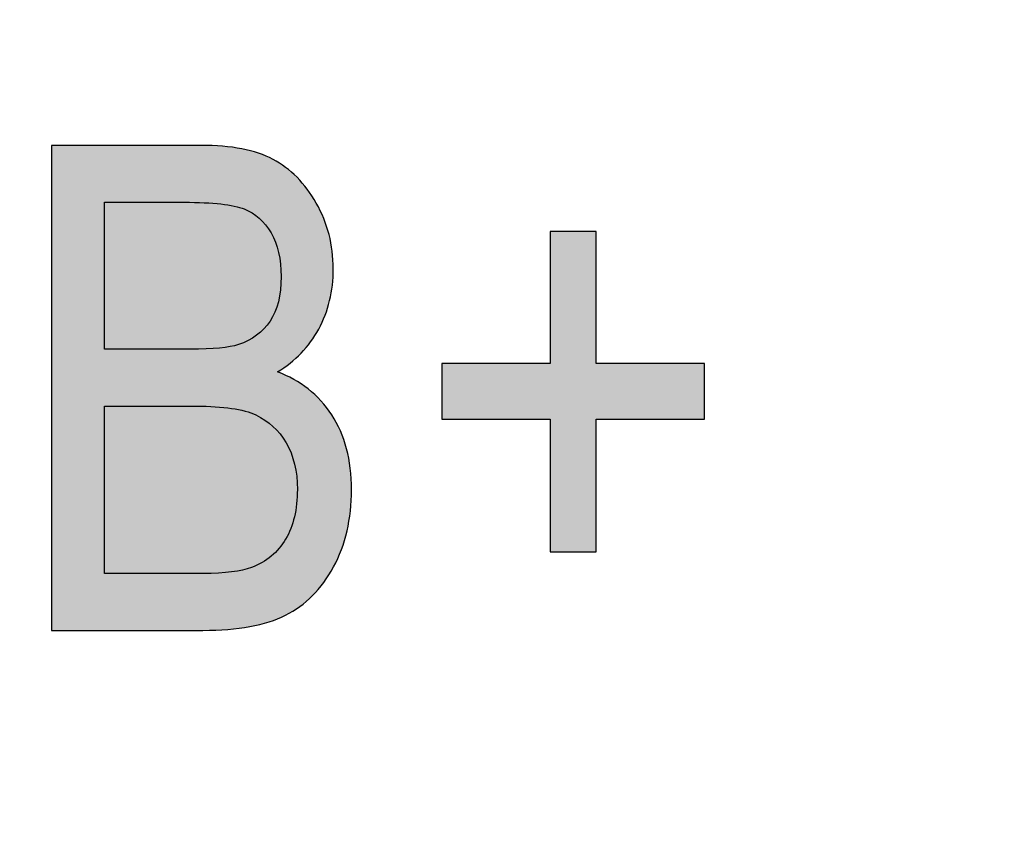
# Model space of a CAD drawing. Header units: millimetres. Extents: x -296 to 295, y -209 to 209.
# Tile 46 of 146: x -232.13 to -229.57, y 41.1 to 43.24. Entities that reach past the tile are written whole.
import ezdxf

# ---------------------------------------------------------------- set-up
doc = ezdxf.new("R2010")
doc.units = ezdxf.units.MM
doc.header["$MEASUREMENT"] = 0
doc.layers.add('layer 1', color=7, linetype='Continuous')

msp = doc.modelspace()

# ---------------------------------------------------------------- hatches: boundary and pattern name
at = {"layer": 'layer 1'}
h = msp.add_hatch(color=250, dxfattribs=at)
edge = h.paths.add_edge_path()
edge.add_spline(control_points=[(-232.0498, 41.65), (-232.0498, 41.65), (-232.0498, 42.913), (-232.0498, 42.913), (-232.0498, 42.913), (-231.6606, 42.913), (-231.6606, 42.913), (-231.5815, 42.913), (-231.5192, 42.9009), (-231.473, 42.8765), (-231.4271, 42.8521), (-231.3895, 42.8142), (-231.3601, 42.7624), (-231.3307, 42.7107), (-231.316, 42.6537), (-231.316, 42.5913), (-231.316, 42.5334), (-231.3287, 42.4811), (-231.3539, 42.4346), (-231.3795, 42.3882), (-231.4151, 42.3512), (-231.4612, 42.3229), (-231.4016, 42.3012), (-231.3545, 42.2638), (-231.3201, 42.2112), (-231.2857, 42.1586), (-231.2684, 42.0936), (-231.2684, 42.0166), (-231.2684, 41.9402), (-231.284, 41.8731), (-231.3154, 41.8152), (-231.3466, 41.7573), (-231.3883, 41.7156), (-231.4404, 41.6894), (-231.4927, 41.6632), (-231.5644, 41.65), (-231.6556, 41.65), (-231.6556, 41.65), (-232.0498, 41.65), (-232.0498, 41.65)], knot_values=[0, 0, 0, 0, 0.076923, 0.076923, 0.076923, 0.153846, 0.153846, 0.153846, 0.230769, 0.230769, 0.230769, 0.307692, 0.307692, 0.307692, 0.384615, 0.384615, 0.384615, 0.461538, 0.461538, 0.461538, 0.538462, 0.538462, 0.538462, 0.615385, 0.615385, 0.615385, 0.692308, 0.692308, 0.692308, 0.769231, 0.769231, 0.769231, 0.846154, 0.846154, 0.846154, 0.923077, 0.923077, 0.923077, 1, 1, 1, 1], degree=3, periodic=1)
h = msp.add_hatch(color=250, dxfattribs=at)
edge = h.paths.add_edge_path()
edge.add_spline(control_points=[(-232.0498, 41.65), (-232.0498, 41.65), (-232.0498, 42.913), (-232.0498, 42.913), (-232.0498, 42.913), (-231.6606, 42.913), (-231.6606, 42.913), (-231.5815, 42.913), (-231.5192, 42.9009), (-231.473, 42.8765), (-231.4271, 42.8521), (-231.3895, 42.8142), (-231.3601, 42.7624), (-231.3307, 42.7107), (-231.316, 42.6537), (-231.316, 42.5913), (-231.316, 42.5334), (-231.3287, 42.4811), (-231.3539, 42.4346), (-231.3795, 42.3882), (-231.4151, 42.3512), (-231.4612, 42.3229), (-231.4016, 42.3012), (-231.3545, 42.2638), (-231.3201, 42.2112), (-231.2857, 42.1586), (-231.2684, 42.0936), (-231.2684, 42.0166), (-231.2684, 41.9402), (-231.284, 41.8731), (-231.3154, 41.8152), (-231.3466, 41.7573), (-231.3883, 41.7156), (-231.4404, 41.6894), (-231.4927, 41.6632), (-231.5644, 41.65), (-231.6556, 41.65), (-231.6556, 41.65), (-232.0498, 41.65), (-232.0498, 41.65)], knot_values=[0, 0, 0, 0, 0.076923, 0.076923, 0.076923, 0.153846, 0.153846, 0.153846, 0.230769, 0.230769, 0.230769, 0.307692, 0.307692, 0.307692, 0.384615, 0.384615, 0.384615, 0.461538, 0.461538, 0.461538, 0.538462, 0.538462, 0.538462, 0.615385, 0.615385, 0.615385, 0.692308, 0.692308, 0.692308, 0.769231, 0.769231, 0.769231, 0.846154, 0.846154, 0.846154, 0.923077, 0.923077, 0.923077, 1, 1, 1, 1], degree=3, periodic=1)
h = msp.add_hatch(color=250, dxfattribs=at)
edge = h.paths.add_edge_path()
edge.add_spline(control_points=[(-232.0498, 41.65), (-232.0498, 41.65), (-232.0498, 42.913), (-232.0498, 42.913), (-232.0498, 42.913), (-231.6606, 42.913), (-231.6606, 42.913), (-231.5815, 42.913), (-231.5192, 42.9009), (-231.473, 42.8765), (-231.4271, 42.8521), (-231.3895, 42.8142), (-231.3601, 42.7624), (-231.3307, 42.7107), (-231.316, 42.6537), (-231.316, 42.5913), (-231.316, 42.5334), (-231.3287, 42.4811), (-231.3539, 42.4346), (-231.3795, 42.3882), (-231.4151, 42.3512), (-231.4612, 42.3229), (-231.4016, 42.3012), (-231.3545, 42.2638), (-231.3201, 42.2112), (-231.2857, 42.1586), (-231.2684, 42.0936), (-231.2684, 42.0166), (-231.2684, 41.9402), (-231.284, 41.8731), (-231.3154, 41.8152), (-231.3466, 41.7573), (-231.3883, 41.7156), (-231.4404, 41.6894), (-231.4927, 41.6632), (-231.5644, 41.65), (-231.6556, 41.65), (-231.6556, 41.65), (-232.0498, 41.65), (-232.0498, 41.65)], knot_values=[0, 0, 0, 0, 0.076923, 0.076923, 0.076923, 0.153846, 0.153846, 0.153846, 0.230769, 0.230769, 0.230769, 0.307692, 0.307692, 0.307692, 0.384615, 0.384615, 0.384615, 0.461538, 0.461538, 0.461538, 0.538462, 0.538462, 0.538462, 0.615385, 0.615385, 0.615385, 0.692308, 0.692308, 0.692308, 0.769231, 0.769231, 0.769231, 0.846154, 0.846154, 0.846154, 0.923077, 0.923077, 0.923077, 1, 1, 1, 1], degree=3, periodic=1)
h = msp.add_hatch(color=250, dxfattribs=at)
edge = h.paths.add_edge_path()
edge.add_spline(control_points=[(-232.0498, 41.65), (-232.0498, 41.65), (-232.0498, 42.913), (-232.0498, 42.913), (-232.0498, 42.913), (-231.6606, 42.913), (-231.6606, 42.913), (-231.5815, 42.913), (-231.5192, 42.9009), (-231.473, 42.8765), (-231.4271, 42.8521), (-231.3895, 42.8142), (-231.3601, 42.7624), (-231.3307, 42.7107), (-231.316, 42.6537), (-231.316, 42.5913), (-231.316, 42.5334), (-231.3287, 42.4811), (-231.3539, 42.4346), (-231.3795, 42.3882), (-231.4151, 42.3512), (-231.4612, 42.3229), (-231.4016, 42.3012), (-231.3545, 42.2638), (-231.3201, 42.2112), (-231.2857, 42.1586), (-231.2684, 42.0936), (-231.2684, 42.0166), (-231.2684, 41.9402), (-231.284, 41.8731), (-231.3154, 41.8152), (-231.3466, 41.7573), (-231.3883, 41.7156), (-231.4404, 41.6894), (-231.4927, 41.6632), (-231.5644, 41.65), (-231.6556, 41.65), (-231.6556, 41.65), (-232.0498, 41.65), (-232.0498, 41.65)], knot_values=[0, 0, 0, 0, 0.076923, 0.076923, 0.076923, 0.153846, 0.153846, 0.153846, 0.230769, 0.230769, 0.230769, 0.307692, 0.307692, 0.307692, 0.384615, 0.384615, 0.384615, 0.461538, 0.461538, 0.461538, 0.538462, 0.538462, 0.538462, 0.615385, 0.615385, 0.615385, 0.692308, 0.692308, 0.692308, 0.769231, 0.769231, 0.769231, 0.846154, 0.846154, 0.846154, 0.923077, 0.923077, 0.923077, 1, 1, 1, 1], degree=3, periodic=1)
h = msp.add_hatch(color=250, dxfattribs=at)
edge = h.paths.add_edge_path()
edge.add_spline(control_points=[(-231.9122, 42.382), (-231.9122, 42.382), (-231.6882, 42.382), (-231.6882, 42.382), (-231.6294, 42.382), (-231.5877, 42.3861), (-231.563, 42.3941), (-231.5274, 42.4061), (-231.5001, 42.4264), (-231.4807, 42.4549), (-231.4615, 42.4834), (-231.4518, 42.5222), (-231.4518, 42.5713), (-231.4518, 42.6166), (-231.4607, 42.6545), (-231.478, 42.6848), (-231.4956, 42.7151), (-231.5189, 42.736), (-231.548, 42.7474), (-231.5771, 42.7589), (-231.6291, 42.7648), (-231.7044, 42.7648), (-231.7044, 42.7648), (-231.9122, 42.7648), (-231.9122, 42.7648), (-231.9122, 42.7648), (-231.9122, 42.382), (-231.9122, 42.382)], knot_values=[0, 0, 0, 0, 0.111111, 0.111111, 0.111111, 0.222222, 0.222222, 0.222222, 0.333333, 0.333333, 0.333333, 0.444444, 0.444444, 0.444444, 0.555556, 0.555556, 0.555556, 0.666667, 0.666667, 0.666667, 0.777778, 0.777778, 0.777778, 0.888889, 0.888889, 0.888889, 1, 1, 1, 1], degree=3, periodic=1)
h = msp.add_hatch(color=250, dxfattribs=at)
edge = h.paths.add_edge_path()
edge.add_spline(control_points=[(-231.9122, 42.382), (-231.9122, 42.382), (-231.6882, 42.382), (-231.6882, 42.382), (-231.6294, 42.382), (-231.5877, 42.3861), (-231.563, 42.3941), (-231.5274, 42.4061), (-231.5001, 42.4264), (-231.4807, 42.4549), (-231.4615, 42.4834), (-231.4518, 42.5222), (-231.4518, 42.5713), (-231.4518, 42.6166), (-231.4607, 42.6545), (-231.478, 42.6848), (-231.4956, 42.7151), (-231.5189, 42.736), (-231.548, 42.7474), (-231.5771, 42.7589), (-231.6291, 42.7648), (-231.7044, 42.7648), (-231.7044, 42.7648), (-231.9122, 42.7648), (-231.9122, 42.7648), (-231.9122, 42.7648), (-231.9122, 42.382), (-231.9122, 42.382)], knot_values=[0, 0, 0, 0, 0.111111, 0.111111, 0.111111, 0.222222, 0.222222, 0.222222, 0.333333, 0.333333, 0.333333, 0.444444, 0.444444, 0.444444, 0.555556, 0.555556, 0.555556, 0.666667, 0.666667, 0.666667, 0.777778, 0.777778, 0.777778, 0.888889, 0.888889, 0.888889, 1, 1, 1, 1], degree=3, periodic=1)
h = msp.add_hatch(color=250, dxfattribs=at)
edge = h.paths.add_edge_path()
edge.add_spline(control_points=[(-231.9122, 42.382), (-231.9122, 42.382), (-231.6882, 42.382), (-231.6882, 42.382), (-231.6294, 42.382), (-231.5877, 42.3861), (-231.563, 42.3941), (-231.5274, 42.4061), (-231.5001, 42.4264), (-231.4807, 42.4549), (-231.4615, 42.4834), (-231.4518, 42.5222), (-231.4518, 42.5713), (-231.4518, 42.6166), (-231.4607, 42.6545), (-231.478, 42.6848), (-231.4956, 42.7151), (-231.5189, 42.736), (-231.548, 42.7474), (-231.5771, 42.7589), (-231.6291, 42.7648), (-231.7044, 42.7648), (-231.7044, 42.7648), (-231.9122, 42.7648), (-231.9122, 42.7648), (-231.9122, 42.7648), (-231.9122, 42.382), (-231.9122, 42.382)], knot_values=[0, 0, 0, 0, 0.111111, 0.111111, 0.111111, 0.222222, 0.222222, 0.222222, 0.333333, 0.333333, 0.333333, 0.444444, 0.444444, 0.444444, 0.555556, 0.555556, 0.555556, 0.666667, 0.666667, 0.666667, 0.777778, 0.777778, 0.777778, 0.888889, 0.888889, 0.888889, 1, 1, 1, 1], degree=3, periodic=1)
h = msp.add_hatch(color=250, dxfattribs=at)
edge = h.paths.add_edge_path()
edge.add_spline(control_points=[(-231.9122, 42.382), (-231.9122, 42.382), (-231.6882, 42.382), (-231.6882, 42.382), (-231.6294, 42.382), (-231.5877, 42.3861), (-231.563, 42.3941), (-231.5274, 42.4061), (-231.5001, 42.4264), (-231.4807, 42.4549), (-231.4615, 42.4834), (-231.4518, 42.5222), (-231.4518, 42.5713), (-231.4518, 42.6166), (-231.4607, 42.6545), (-231.478, 42.6848), (-231.4956, 42.7151), (-231.5189, 42.736), (-231.548, 42.7474), (-231.5771, 42.7589), (-231.6291, 42.7648), (-231.7044, 42.7648), (-231.7044, 42.7648), (-231.9122, 42.7648), (-231.9122, 42.7648), (-231.9122, 42.7648), (-231.9122, 42.382), (-231.9122, 42.382)], knot_values=[0, 0, 0, 0, 0.111111, 0.111111, 0.111111, 0.222222, 0.222222, 0.222222, 0.333333, 0.333333, 0.333333, 0.444444, 0.444444, 0.444444, 0.555556, 0.555556, 0.555556, 0.666667, 0.666667, 0.666667, 0.777778, 0.777778, 0.777778, 0.888889, 0.888889, 0.888889, 1, 1, 1, 1], degree=3, periodic=1)
h = msp.add_hatch(color=250, dxfattribs=at)
edge = h.paths.add_edge_path()
edge.add_spline(control_points=[(-230.7508, 41.8546), (-230.7508, 41.8546), (-230.7508, 42.2003), (-230.7508, 42.2003), (-230.7508, 42.2003), (-231.033, 42.2003), (-231.033, 42.2003), (-231.033, 42.2003), (-231.033, 42.345), (-231.033, 42.345), (-231.033, 42.345), (-230.7508, 42.345), (-230.7508, 42.345), (-230.7508, 42.345), (-230.7508, 42.6889), (-230.7508, 42.6889), (-230.7508, 42.6889), (-230.6309, 42.6889), (-230.6309, 42.6889), (-230.6309, 42.6889), (-230.6309, 42.345), (-230.6309, 42.345), (-230.6309, 42.345), (-230.3486, 42.345), (-230.3486, 42.345), (-230.3486, 42.345), (-230.3486, 42.2003), (-230.3486, 42.2003), (-230.3486, 42.2003), (-230.6309, 42.2003), (-230.6309, 42.2003), (-230.6309, 42.2003), (-230.6309, 41.8546), (-230.6309, 41.8546), (-230.6309, 41.8546), (-230.7508, 41.8546), (-230.7508, 41.8546)], knot_values=[0, 0, 0, 0, 0.083333, 0.083333, 0.083333, 0.166667, 0.166667, 0.166667, 0.25, 0.25, 0.25, 0.333333, 0.333333, 0.333333, 0.416667, 0.416667, 0.416667, 0.5, 0.5, 0.5, 0.583333, 0.583333, 0.583333, 0.666667, 0.666667, 0.666667, 0.75, 0.75, 0.75, 0.833333, 0.833333, 0.833333, 0.916667, 0.916667, 0.916667, 1, 1, 1, 1], degree=3, periodic=1)
h = msp.add_hatch(color=250, dxfattribs=at)
edge = h.paths.add_edge_path()
edge.add_spline(control_points=[(-230.7508, 41.8546), (-230.7508, 41.8546), (-230.7508, 42.2003), (-230.7508, 42.2003), (-230.7508, 42.2003), (-231.033, 42.2003), (-231.033, 42.2003), (-231.033, 42.2003), (-231.033, 42.345), (-231.033, 42.345), (-231.033, 42.345), (-230.7508, 42.345), (-230.7508, 42.345), (-230.7508, 42.345), (-230.7508, 42.6889), (-230.7508, 42.6889), (-230.7508, 42.6889), (-230.6309, 42.6889), (-230.6309, 42.6889), (-230.6309, 42.6889), (-230.6309, 42.345), (-230.6309, 42.345), (-230.6309, 42.345), (-230.3486, 42.345), (-230.3486, 42.345), (-230.3486, 42.345), (-230.3486, 42.2003), (-230.3486, 42.2003), (-230.3486, 42.2003), (-230.6309, 42.2003), (-230.6309, 42.2003), (-230.6309, 42.2003), (-230.6309, 41.8546), (-230.6309, 41.8546), (-230.6309, 41.8546), (-230.7508, 41.8546), (-230.7508, 41.8546)], knot_values=[0, 0, 0, 0, 0.083333, 0.083333, 0.083333, 0.166667, 0.166667, 0.166667, 0.25, 0.25, 0.25, 0.333333, 0.333333, 0.333333, 0.416667, 0.416667, 0.416667, 0.5, 0.5, 0.5, 0.583333, 0.583333, 0.583333, 0.666667, 0.666667, 0.666667, 0.75, 0.75, 0.75, 0.833333, 0.833333, 0.833333, 0.916667, 0.916667, 0.916667, 1, 1, 1, 1], degree=3, periodic=1)
h = msp.add_hatch(color=250, dxfattribs=at)
edge = h.paths.add_edge_path()
edge.add_spline(control_points=[(-230.7508, 41.8546), (-230.7508, 41.8546), (-230.7508, 42.2003), (-230.7508, 42.2003), (-230.7508, 42.2003), (-231.033, 42.2003), (-231.033, 42.2003), (-231.033, 42.2003), (-231.033, 42.345), (-231.033, 42.345), (-231.033, 42.345), (-230.7508, 42.345), (-230.7508, 42.345), (-230.7508, 42.345), (-230.7508, 42.6889), (-230.7508, 42.6889), (-230.7508, 42.6889), (-230.6309, 42.6889), (-230.6309, 42.6889), (-230.6309, 42.6889), (-230.6309, 42.345), (-230.6309, 42.345), (-230.6309, 42.345), (-230.3486, 42.345), (-230.3486, 42.345), (-230.3486, 42.345), (-230.3486, 42.2003), (-230.3486, 42.2003), (-230.3486, 42.2003), (-230.6309, 42.2003), (-230.6309, 42.2003), (-230.6309, 42.2003), (-230.6309, 41.8546), (-230.6309, 41.8546), (-230.6309, 41.8546), (-230.7508, 41.8546), (-230.7508, 41.8546)], knot_values=[0, 0, 0, 0, 0.083333, 0.083333, 0.083333, 0.166667, 0.166667, 0.166667, 0.25, 0.25, 0.25, 0.333333, 0.333333, 0.333333, 0.416667, 0.416667, 0.416667, 0.5, 0.5, 0.5, 0.583333, 0.583333, 0.583333, 0.666667, 0.666667, 0.666667, 0.75, 0.75, 0.75, 0.833333, 0.833333, 0.833333, 0.916667, 0.916667, 0.916667, 1, 1, 1, 1], degree=3, periodic=1)
h = msp.add_hatch(color=250, dxfattribs=at)
edge = h.paths.add_edge_path()
edge.add_spline(control_points=[(-230.7508, 41.8546), (-230.7508, 41.8546), (-230.7508, 42.2003), (-230.7508, 42.2003), (-230.7508, 42.2003), (-231.033, 42.2003), (-231.033, 42.2003), (-231.033, 42.2003), (-231.033, 42.345), (-231.033, 42.345), (-231.033, 42.345), (-230.7508, 42.345), (-230.7508, 42.345), (-230.7508, 42.345), (-230.7508, 42.6889), (-230.7508, 42.6889), (-230.7508, 42.6889), (-230.6309, 42.6889), (-230.6309, 42.6889), (-230.6309, 42.6889), (-230.6309, 42.345), (-230.6309, 42.345), (-230.6309, 42.345), (-230.3486, 42.345), (-230.3486, 42.345), (-230.3486, 42.345), (-230.3486, 42.2003), (-230.3486, 42.2003), (-230.3486, 42.2003), (-230.6309, 42.2003), (-230.6309, 42.2003), (-230.6309, 42.2003), (-230.6309, 41.8546), (-230.6309, 41.8546), (-230.6309, 41.8546), (-230.7508, 41.8546), (-230.7508, 41.8546)], knot_values=[0, 0, 0, 0, 0.083333, 0.083333, 0.083333, 0.166667, 0.166667, 0.166667, 0.25, 0.25, 0.25, 0.333333, 0.333333, 0.333333, 0.416667, 0.416667, 0.416667, 0.5, 0.5, 0.5, 0.583333, 0.583333, 0.583333, 0.666667, 0.666667, 0.666667, 0.75, 0.75, 0.75, 0.833333, 0.833333, 0.833333, 0.916667, 0.916667, 0.916667, 1, 1, 1, 1], degree=3, periodic=1)
h = msp.add_hatch(color=250, dxfattribs=at)
edge = h.paths.add_edge_path()
edge.add_spline(control_points=[(-231.9122, 41.7982), (-231.9122, 41.7982), (-231.6547, 41.7982), (-231.6547, 41.7982), (-231.5979, 41.7982), (-231.5562, 41.8035), (-231.5292, 41.8137), (-231.4901, 41.8287), (-231.4604, 41.8534), (-231.4401, 41.8875), (-231.4198, 41.9219), (-231.4095, 41.9652), (-231.4095, 42.0169), (-231.4095, 42.0648), (-231.4192, 42.1051), (-231.4389, 42.1383), (-231.4583, 42.1715), (-231.4845, 42.1956), (-231.5174, 42.2109), (-231.5506, 42.2262), (-231.6024, 42.2339), (-231.6729, 42.2339), (-231.6729, 42.2339), (-231.9122, 42.2339), (-231.9122, 42.2339), (-231.9122, 42.2339), (-231.9122, 41.7982), (-231.9122, 41.7982)], knot_values=[0, 0, 0, 0, 0.111111, 0.111111, 0.111111, 0.222222, 0.222222, 0.222222, 0.333333, 0.333333, 0.333333, 0.444444, 0.444444, 0.444444, 0.555556, 0.555556, 0.555556, 0.666667, 0.666667, 0.666667, 0.777778, 0.777778, 0.777778, 0.888889, 0.888889, 0.888889, 1, 1, 1, 1], degree=3, periodic=1)
h = msp.add_hatch(color=250, dxfattribs=at)
edge = h.paths.add_edge_path()
edge.add_spline(control_points=[(-231.9122, 41.7982), (-231.9122, 41.7982), (-231.6547, 41.7982), (-231.6547, 41.7982), (-231.5979, 41.7982), (-231.5562, 41.8035), (-231.5292, 41.8137), (-231.4901, 41.8287), (-231.4604, 41.8534), (-231.4401, 41.8875), (-231.4198, 41.9219), (-231.4095, 41.9652), (-231.4095, 42.0169), (-231.4095, 42.0648), (-231.4192, 42.1051), (-231.4389, 42.1383), (-231.4583, 42.1715), (-231.4845, 42.1956), (-231.5174, 42.2109), (-231.5506, 42.2262), (-231.6024, 42.2339), (-231.6729, 42.2339), (-231.6729, 42.2339), (-231.9122, 42.2339), (-231.9122, 42.2339), (-231.9122, 42.2339), (-231.9122, 41.7982), (-231.9122, 41.7982)], knot_values=[0, 0, 0, 0, 0.111111, 0.111111, 0.111111, 0.222222, 0.222222, 0.222222, 0.333333, 0.333333, 0.333333, 0.444444, 0.444444, 0.444444, 0.555556, 0.555556, 0.555556, 0.666667, 0.666667, 0.666667, 0.777778, 0.777778, 0.777778, 0.888889, 0.888889, 0.888889, 1, 1, 1, 1], degree=3, periodic=1)
h = msp.add_hatch(color=250, dxfattribs=at)
edge = h.paths.add_edge_path()
edge.add_spline(control_points=[(-231.9122, 41.7982), (-231.9122, 41.7982), (-231.6547, 41.7982), (-231.6547, 41.7982), (-231.5979, 41.7982), (-231.5562, 41.8035), (-231.5292, 41.8137), (-231.4901, 41.8287), (-231.4604, 41.8534), (-231.4401, 41.8875), (-231.4198, 41.9219), (-231.4095, 41.9652), (-231.4095, 42.0169), (-231.4095, 42.0648), (-231.4192, 42.1051), (-231.4389, 42.1383), (-231.4583, 42.1715), (-231.4845, 42.1956), (-231.5174, 42.2109), (-231.5506, 42.2262), (-231.6024, 42.2339), (-231.6729, 42.2339), (-231.6729, 42.2339), (-231.9122, 42.2339), (-231.9122, 42.2339), (-231.9122, 42.2339), (-231.9122, 41.7982), (-231.9122, 41.7982)], knot_values=[0, 0, 0, 0, 0.111111, 0.111111, 0.111111, 0.222222, 0.222222, 0.222222, 0.333333, 0.333333, 0.333333, 0.444444, 0.444444, 0.444444, 0.555556, 0.555556, 0.555556, 0.666667, 0.666667, 0.666667, 0.777778, 0.777778, 0.777778, 0.888889, 0.888889, 0.888889, 1, 1, 1, 1], degree=3, periodic=1)
h = msp.add_hatch(color=250, dxfattribs=at)
edge = h.paths.add_edge_path()
edge.add_spline(control_points=[(-231.9122, 41.7982), (-231.9122, 41.7982), (-231.6547, 41.7982), (-231.6547, 41.7982), (-231.5979, 41.7982), (-231.5562, 41.8035), (-231.5292, 41.8137), (-231.4901, 41.8287), (-231.4604, 41.8534), (-231.4401, 41.8875), (-231.4198, 41.9219), (-231.4095, 41.9652), (-231.4095, 42.0169), (-231.4095, 42.0648), (-231.4192, 42.1051), (-231.4389, 42.1383), (-231.4583, 42.1715), (-231.4845, 42.1956), (-231.5174, 42.2109), (-231.5506, 42.2262), (-231.6024, 42.2339), (-231.6729, 42.2339), (-231.6729, 42.2339), (-231.9122, 42.2339), (-231.9122, 42.2339), (-231.9122, 42.2339), (-231.9122, 41.7982), (-231.9122, 41.7982)], knot_values=[0, 0, 0, 0, 0.111111, 0.111111, 0.111111, 0.222222, 0.222222, 0.222222, 0.333333, 0.333333, 0.333333, 0.444444, 0.444444, 0.444444, 0.555556, 0.555556, 0.555556, 0.666667, 0.666667, 0.666667, 0.777778, 0.777778, 0.777778, 0.888889, 0.888889, 0.888889, 1, 1, 1, 1], degree=3, periodic=1)

# ---------------------------------------------------------------- linework, layer by layer
at = {"layer": 'layer 1', "color": 1, "lineweight": 0}
msp.add_open_spline([(295.3283, 209.2747), (295.3283, 209.2747), (295.3283, -208.9236), (295.3283, -208.9236), (295.3283, -208.9236), (-296.1944, -208.9236), (-296.1944, -208.9236), (-296.1944, -208.9236), (-296.1944, 209.2747), (-296.1944, 209.2747), (-296.1944, 209.2747), (295.3283, 209.2747), (295.3283, 209.2747)], degree=3, knots=[0, 0, 0, 0, 0.25, 0.25, 0.25, 0.5, 0.5, 0.5, 0.75, 0.75, 0.75, 1, 1, 1, 1], dxfattribs=at)
at = {"layer": 'layer 1', "color": 5, "lineweight": 0}
msp.add_open_spline([(-281.2487, 194.7284), (-281.2487, 194.7284), (-281.2487, -197.0649), (-281.2487, -197.0649), (-281.2487, -197.0649), (283.3586, -197.0649), (283.3586, -197.0649)], degree=3, knots=[0, 0, 0, 0, 0.5, 0.5, 0.5, 1, 1, 1, 1], dxfattribs=at)
at = {"layer": 'layer 1', "color": 250}
for points, knots in [([(-232.0498, 41.65), (-232.0498, 41.65), (-232.0498, 42.913), (-232.0498, 42.913), (-232.0498, 42.913), (-231.6606, 42.913), (-231.6606, 42.913), (-231.5815, 42.913), (-231.5192, 42.9009), (-231.473, 42.8765), (-231.4271, 42.8521), (-231.3895, 42.8142), (-231.3601, 42.7624), (-231.3307, 42.7107), (-231.316, 42.6537), (-231.316, 42.5913), (-231.316, 42.5334), (-231.3287, 42.4811), (-231.3539, 42.4346), (-231.3795, 42.3882), (-231.4151, 42.3512), (-231.4612, 42.3229), (-231.4016, 42.3012), (-231.3545, 42.2638), (-231.3201, 42.2112), (-231.2857, 42.1586), (-231.2684, 42.0936), (-231.2684, 42.0166), (-231.2684, 41.9402), (-231.284, 41.8731), (-231.3154, 41.8152), (-231.3466, 41.7573), (-231.3883, 41.7156), (-231.4404, 41.6894), (-231.4927, 41.6632), (-231.5644, 41.65), (-231.6556, 41.65), (-231.6556, 41.65), (-232.0498, 41.65), (-232.0498, 41.65)], [0, 0, 0, 0, 0.076923, 0.076923, 0.076923, 0.153846, 0.153846, 0.153846, 0.230769, 0.230769, 0.230769, 0.307692, 0.307692, 0.307692, 0.384615, 0.384615, 0.384615, 0.461538, 0.461538, 0.461538, 0.538462, 0.538462, 0.538462, 0.615385, 0.615385, 0.615385, 0.692308, 0.692308, 0.692308, 0.769231, 0.769231, 0.769231, 0.846154, 0.846154, 0.846154, 0.923077, 0.923077, 0.923077, 1, 1, 1, 1]), ([(-232.0498, 41.65), (-232.0498, 41.65), (-232.0498, 42.913), (-232.0498, 42.913), (-232.0498, 42.913), (-231.6606, 42.913), (-231.6606, 42.913), (-231.5815, 42.913), (-231.5192, 42.9009), (-231.473, 42.8765), (-231.4271, 42.8521), (-231.3895, 42.8142), (-231.3601, 42.7624), (-231.3307, 42.7107), (-231.316, 42.6537), (-231.316, 42.5913), (-231.316, 42.5334), (-231.3287, 42.4811), (-231.3539, 42.4346), (-231.3795, 42.3882), (-231.4151, 42.3512), (-231.4612, 42.3229), (-231.4016, 42.3012), (-231.3545, 42.2638), (-231.3201, 42.2112), (-231.2857, 42.1586), (-231.2684, 42.0936), (-231.2684, 42.0166), (-231.2684, 41.9402), (-231.284, 41.8731), (-231.3154, 41.8152), (-231.3466, 41.7573), (-231.3883, 41.7156), (-231.4404, 41.6894), (-231.4927, 41.6632), (-231.5644, 41.65), (-231.6556, 41.65), (-231.6556, 41.65), (-232.0498, 41.65), (-232.0498, 41.65)], [0, 0, 0, 0, 0.076923, 0.076923, 0.076923, 0.153846, 0.153846, 0.153846, 0.230769, 0.230769, 0.230769, 0.307692, 0.307692, 0.307692, 0.384615, 0.384615, 0.384615, 0.461538, 0.461538, 0.461538, 0.538462, 0.538462, 0.538462, 0.615385, 0.615385, 0.615385, 0.692308, 0.692308, 0.692308, 0.769231, 0.769231, 0.769231, 0.846154, 0.846154, 0.846154, 0.923077, 0.923077, 0.923077, 1, 1, 1, 1]), ([(-232.0498, 41.65), (-232.0498, 41.65), (-232.0498, 42.913), (-232.0498, 42.913), (-232.0498, 42.913), (-231.6606, 42.913), (-231.6606, 42.913), (-231.5815, 42.913), (-231.5192, 42.9009), (-231.473, 42.8765), (-231.4271, 42.8521), (-231.3895, 42.8142), (-231.3601, 42.7624), (-231.3307, 42.7107), (-231.316, 42.6537), (-231.316, 42.5913), (-231.316, 42.5334), (-231.3287, 42.4811), (-231.3539, 42.4346), (-231.3795, 42.3882), (-231.4151, 42.3512), (-231.4612, 42.3229), (-231.4016, 42.3012), (-231.3545, 42.2638), (-231.3201, 42.2112), (-231.2857, 42.1586), (-231.2684, 42.0936), (-231.2684, 42.0166), (-231.2684, 41.9402), (-231.284, 41.8731), (-231.3154, 41.8152), (-231.3466, 41.7573), (-231.3883, 41.7156), (-231.4404, 41.6894), (-231.4927, 41.6632), (-231.5644, 41.65), (-231.6556, 41.65), (-231.6556, 41.65), (-232.0498, 41.65), (-232.0498, 41.65)], [0, 0, 0, 0, 0.076923, 0.076923, 0.076923, 0.153846, 0.153846, 0.153846, 0.230769, 0.230769, 0.230769, 0.307692, 0.307692, 0.307692, 0.384615, 0.384615, 0.384615, 0.461538, 0.461538, 0.461538, 0.538462, 0.538462, 0.538462, 0.615385, 0.615385, 0.615385, 0.692308, 0.692308, 0.692308, 0.769231, 0.769231, 0.769231, 0.846154, 0.846154, 0.846154, 0.923077, 0.923077, 0.923077, 1, 1, 1, 1]), ([(-232.0498, 41.65), (-232.0498, 41.65), (-232.0498, 42.913), (-232.0498, 42.913), (-232.0498, 42.913), (-231.6606, 42.913), (-231.6606, 42.913), (-231.5815, 42.913), (-231.5192, 42.9009), (-231.473, 42.8765), (-231.4271, 42.8521), (-231.3895, 42.8142), (-231.3601, 42.7624), (-231.3307, 42.7107), (-231.316, 42.6537), (-231.316, 42.5913), (-231.316, 42.5334), (-231.3287, 42.4811), (-231.3539, 42.4346), (-231.3795, 42.3882), (-231.4151, 42.3512), (-231.4612, 42.3229), (-231.4016, 42.3012), (-231.3545, 42.2638), (-231.3201, 42.2112), (-231.2857, 42.1586), (-231.2684, 42.0936), (-231.2684, 42.0166), (-231.2684, 41.9402), (-231.284, 41.8731), (-231.3154, 41.8152), (-231.3466, 41.7573), (-231.3883, 41.7156), (-231.4404, 41.6894), (-231.4927, 41.6632), (-231.5644, 41.65), (-231.6556, 41.65), (-231.6556, 41.65), (-232.0498, 41.65), (-232.0498, 41.65)], [0, 0, 0, 0, 0.076923, 0.076923, 0.076923, 0.153846, 0.153846, 0.153846, 0.230769, 0.230769, 0.230769, 0.307692, 0.307692, 0.307692, 0.384615, 0.384615, 0.384615, 0.461538, 0.461538, 0.461538, 0.538462, 0.538462, 0.538462, 0.615385, 0.615385, 0.615385, 0.692308, 0.692308, 0.692308, 0.769231, 0.769231, 0.769231, 0.846154, 0.846154, 0.846154, 0.923077, 0.923077, 0.923077, 1, 1, 1, 1]), ([(-231.9122, 42.382), (-231.9122, 42.382), (-231.6882, 42.382), (-231.6882, 42.382), (-231.6294, 42.382), (-231.5877, 42.3861), (-231.563, 42.3941), (-231.5274, 42.4061), (-231.5001, 42.4264), (-231.4807, 42.4549), (-231.4615, 42.4834), (-231.4518, 42.5222), (-231.4518, 42.5713), (-231.4518, 42.6166), (-231.4607, 42.6545), (-231.478, 42.6848), (-231.4956, 42.7151), (-231.5189, 42.736), (-231.548, 42.7474), (-231.5771, 42.7589), (-231.6291, 42.7648), (-231.7044, 42.7648), (-231.7044, 42.7648), (-231.9122, 42.7648), (-231.9122, 42.7648), (-231.9122, 42.7648), (-231.9122, 42.382), (-231.9122, 42.382)], [0, 0, 0, 0, 0.111111, 0.111111, 0.111111, 0.222222, 0.222222, 0.222222, 0.333333, 0.333333, 0.333333, 0.444444, 0.444444, 0.444444, 0.555556, 0.555556, 0.555556, 0.666667, 0.666667, 0.666667, 0.777778, 0.777778, 0.777778, 0.888889, 0.888889, 0.888889, 1, 1, 1, 1]), ([(-231.9122, 42.382), (-231.9122, 42.382), (-231.6882, 42.382), (-231.6882, 42.382), (-231.6294, 42.382), (-231.5877, 42.3861), (-231.563, 42.3941), (-231.5274, 42.4061), (-231.5001, 42.4264), (-231.4807, 42.4549), (-231.4615, 42.4834), (-231.4518, 42.5222), (-231.4518, 42.5713), (-231.4518, 42.6166), (-231.4607, 42.6545), (-231.478, 42.6848), (-231.4956, 42.7151), (-231.5189, 42.736), (-231.548, 42.7474), (-231.5771, 42.7589), (-231.6291, 42.7648), (-231.7044, 42.7648), (-231.7044, 42.7648), (-231.9122, 42.7648), (-231.9122, 42.7648), (-231.9122, 42.7648), (-231.9122, 42.382), (-231.9122, 42.382)], [0, 0, 0, 0, 0.111111, 0.111111, 0.111111, 0.222222, 0.222222, 0.222222, 0.333333, 0.333333, 0.333333, 0.444444, 0.444444, 0.444444, 0.555556, 0.555556, 0.555556, 0.666667, 0.666667, 0.666667, 0.777778, 0.777778, 0.777778, 0.888889, 0.888889, 0.888889, 1, 1, 1, 1]), ([(-231.9122, 42.382), (-231.9122, 42.382), (-231.6882, 42.382), (-231.6882, 42.382), (-231.6294, 42.382), (-231.5877, 42.3861), (-231.563, 42.3941), (-231.5274, 42.4061), (-231.5001, 42.4264), (-231.4807, 42.4549), (-231.4615, 42.4834), (-231.4518, 42.5222), (-231.4518, 42.5713), (-231.4518, 42.6166), (-231.4607, 42.6545), (-231.478, 42.6848), (-231.4956, 42.7151), (-231.5189, 42.736), (-231.548, 42.7474), (-231.5771, 42.7589), (-231.6291, 42.7648), (-231.7044, 42.7648), (-231.7044, 42.7648), (-231.9122, 42.7648), (-231.9122, 42.7648), (-231.9122, 42.7648), (-231.9122, 42.382), (-231.9122, 42.382)], [0, 0, 0, 0, 0.111111, 0.111111, 0.111111, 0.222222, 0.222222, 0.222222, 0.333333, 0.333333, 0.333333, 0.444444, 0.444444, 0.444444, 0.555556, 0.555556, 0.555556, 0.666667, 0.666667, 0.666667, 0.777778, 0.777778, 0.777778, 0.888889, 0.888889, 0.888889, 1, 1, 1, 1]), ([(-231.9122, 42.382), (-231.9122, 42.382), (-231.6882, 42.382), (-231.6882, 42.382), (-231.6294, 42.382), (-231.5877, 42.3861), (-231.563, 42.3941), (-231.5274, 42.4061), (-231.5001, 42.4264), (-231.4807, 42.4549), (-231.4615, 42.4834), (-231.4518, 42.5222), (-231.4518, 42.5713), (-231.4518, 42.6166), (-231.4607, 42.6545), (-231.478, 42.6848), (-231.4956, 42.7151), (-231.5189, 42.736), (-231.548, 42.7474), (-231.5771, 42.7589), (-231.6291, 42.7648), (-231.7044, 42.7648), (-231.7044, 42.7648), (-231.9122, 42.7648), (-231.9122, 42.7648), (-231.9122, 42.7648), (-231.9122, 42.382), (-231.9122, 42.382)], [0, 0, 0, 0, 0.111111, 0.111111, 0.111111, 0.222222, 0.222222, 0.222222, 0.333333, 0.333333, 0.333333, 0.444444, 0.444444, 0.444444, 0.555556, 0.555556, 0.555556, 0.666667, 0.666667, 0.666667, 0.777778, 0.777778, 0.777778, 0.888889, 0.888889, 0.888889, 1, 1, 1, 1]), ([(-230.7508, 41.8546), (-230.7508, 41.8546), (-230.7508, 42.2003), (-230.7508, 42.2003), (-230.7508, 42.2003), (-231.033, 42.2003), (-231.033, 42.2003), (-231.033, 42.2003), (-231.033, 42.345), (-231.033, 42.345), (-231.033, 42.345), (-230.7508, 42.345), (-230.7508, 42.345), (-230.7508, 42.345), (-230.7508, 42.6889), (-230.7508, 42.6889), (-230.7508, 42.6889), (-230.6309, 42.6889), (-230.6309, 42.6889), (-230.6309, 42.6889), (-230.6309, 42.345), (-230.6309, 42.345), (-230.6309, 42.345), (-230.3486, 42.345), (-230.3486, 42.345), (-230.3486, 42.345), (-230.3486, 42.2003), (-230.3486, 42.2003), (-230.3486, 42.2003), (-230.6309, 42.2003), (-230.6309, 42.2003), (-230.6309, 42.2003), (-230.6309, 41.8546), (-230.6309, 41.8546), (-230.6309, 41.8546), (-230.7508, 41.8546), (-230.7508, 41.8546)], [0, 0, 0, 0, 0.083333, 0.083333, 0.083333, 0.166667, 0.166667, 0.166667, 0.25, 0.25, 0.25, 0.333333, 0.333333, 0.333333, 0.416667, 0.416667, 0.416667, 0.5, 0.5, 0.5, 0.583333, 0.583333, 0.583333, 0.666667, 0.666667, 0.666667, 0.75, 0.75, 0.75, 0.833333, 0.833333, 0.833333, 0.916667, 0.916667, 0.916667, 1, 1, 1, 1]), ([(-230.7508, 41.8546), (-230.7508, 41.8546), (-230.7508, 42.2003), (-230.7508, 42.2003), (-230.7508, 42.2003), (-231.033, 42.2003), (-231.033, 42.2003), (-231.033, 42.2003), (-231.033, 42.345), (-231.033, 42.345), (-231.033, 42.345), (-230.7508, 42.345), (-230.7508, 42.345), (-230.7508, 42.345), (-230.7508, 42.6889), (-230.7508, 42.6889), (-230.7508, 42.6889), (-230.6309, 42.6889), (-230.6309, 42.6889), (-230.6309, 42.6889), (-230.6309, 42.345), (-230.6309, 42.345), (-230.6309, 42.345), (-230.3486, 42.345), (-230.3486, 42.345), (-230.3486, 42.345), (-230.3486, 42.2003), (-230.3486, 42.2003), (-230.3486, 42.2003), (-230.6309, 42.2003), (-230.6309, 42.2003), (-230.6309, 42.2003), (-230.6309, 41.8546), (-230.6309, 41.8546), (-230.6309, 41.8546), (-230.7508, 41.8546), (-230.7508, 41.8546)], [0, 0, 0, 0, 0.083333, 0.083333, 0.083333, 0.166667, 0.166667, 0.166667, 0.25, 0.25, 0.25, 0.333333, 0.333333, 0.333333, 0.416667, 0.416667, 0.416667, 0.5, 0.5, 0.5, 0.583333, 0.583333, 0.583333, 0.666667, 0.666667, 0.666667, 0.75, 0.75, 0.75, 0.833333, 0.833333, 0.833333, 0.916667, 0.916667, 0.916667, 1, 1, 1, 1]), ([(-230.7508, 41.8546), (-230.7508, 41.8546), (-230.7508, 42.2003), (-230.7508, 42.2003), (-230.7508, 42.2003), (-231.033, 42.2003), (-231.033, 42.2003), (-231.033, 42.2003), (-231.033, 42.345), (-231.033, 42.345), (-231.033, 42.345), (-230.7508, 42.345), (-230.7508, 42.345), (-230.7508, 42.345), (-230.7508, 42.6889), (-230.7508, 42.6889), (-230.7508, 42.6889), (-230.6309, 42.6889), (-230.6309, 42.6889), (-230.6309, 42.6889), (-230.6309, 42.345), (-230.6309, 42.345), (-230.6309, 42.345), (-230.3486, 42.345), (-230.3486, 42.345), (-230.3486, 42.345), (-230.3486, 42.2003), (-230.3486, 42.2003), (-230.3486, 42.2003), (-230.6309, 42.2003), (-230.6309, 42.2003), (-230.6309, 42.2003), (-230.6309, 41.8546), (-230.6309, 41.8546), (-230.6309, 41.8546), (-230.7508, 41.8546), (-230.7508, 41.8546)], [0, 0, 0, 0, 0.083333, 0.083333, 0.083333, 0.166667, 0.166667, 0.166667, 0.25, 0.25, 0.25, 0.333333, 0.333333, 0.333333, 0.416667, 0.416667, 0.416667, 0.5, 0.5, 0.5, 0.583333, 0.583333, 0.583333, 0.666667, 0.666667, 0.666667, 0.75, 0.75, 0.75, 0.833333, 0.833333, 0.833333, 0.916667, 0.916667, 0.916667, 1, 1, 1, 1]), ([(-230.7508, 41.8546), (-230.7508, 41.8546), (-230.7508, 42.2003), (-230.7508, 42.2003), (-230.7508, 42.2003), (-231.033, 42.2003), (-231.033, 42.2003), (-231.033, 42.2003), (-231.033, 42.345), (-231.033, 42.345), (-231.033, 42.345), (-230.7508, 42.345), (-230.7508, 42.345), (-230.7508, 42.345), (-230.7508, 42.6889), (-230.7508, 42.6889), (-230.7508, 42.6889), (-230.6309, 42.6889), (-230.6309, 42.6889), (-230.6309, 42.6889), (-230.6309, 42.345), (-230.6309, 42.345), (-230.6309, 42.345), (-230.3486, 42.345), (-230.3486, 42.345), (-230.3486, 42.345), (-230.3486, 42.2003), (-230.3486, 42.2003), (-230.3486, 42.2003), (-230.6309, 42.2003), (-230.6309, 42.2003), (-230.6309, 42.2003), (-230.6309, 41.8546), (-230.6309, 41.8546), (-230.6309, 41.8546), (-230.7508, 41.8546), (-230.7508, 41.8546)], [0, 0, 0, 0, 0.083333, 0.083333, 0.083333, 0.166667, 0.166667, 0.166667, 0.25, 0.25, 0.25, 0.333333, 0.333333, 0.333333, 0.416667, 0.416667, 0.416667, 0.5, 0.5, 0.5, 0.583333, 0.583333, 0.583333, 0.666667, 0.666667, 0.666667, 0.75, 0.75, 0.75, 0.833333, 0.833333, 0.833333, 0.916667, 0.916667, 0.916667, 1, 1, 1, 1]), ([(-231.9122, 41.7982), (-231.9122, 41.7982), (-231.6547, 41.7982), (-231.6547, 41.7982), (-231.5979, 41.7982), (-231.5562, 41.8035), (-231.5292, 41.8137), (-231.4901, 41.8287), (-231.4604, 41.8534), (-231.4401, 41.8875), (-231.4198, 41.9219), (-231.4095, 41.9652), (-231.4095, 42.0169), (-231.4095, 42.0648), (-231.4192, 42.1051), (-231.4389, 42.1383), (-231.4583, 42.1715), (-231.4845, 42.1956), (-231.5174, 42.2109), (-231.5506, 42.2262), (-231.6024, 42.2339), (-231.6729, 42.2339), (-231.6729, 42.2339), (-231.9122, 42.2339), (-231.9122, 42.2339), (-231.9122, 42.2339), (-231.9122, 41.7982), (-231.9122, 41.7982)], [0, 0, 0, 0, 0.111111, 0.111111, 0.111111, 0.222222, 0.222222, 0.222222, 0.333333, 0.333333, 0.333333, 0.444444, 0.444444, 0.444444, 0.555556, 0.555556, 0.555556, 0.666667, 0.666667, 0.666667, 0.777778, 0.777778, 0.777778, 0.888889, 0.888889, 0.888889, 1, 1, 1, 1]), ([(-231.9122, 41.7982), (-231.9122, 41.7982), (-231.6547, 41.7982), (-231.6547, 41.7982), (-231.5979, 41.7982), (-231.5562, 41.8035), (-231.5292, 41.8137), (-231.4901, 41.8287), (-231.4604, 41.8534), (-231.4401, 41.8875), (-231.4198, 41.9219), (-231.4095, 41.9652), (-231.4095, 42.0169), (-231.4095, 42.0648), (-231.4192, 42.1051), (-231.4389, 42.1383), (-231.4583, 42.1715), (-231.4845, 42.1956), (-231.5174, 42.2109), (-231.5506, 42.2262), (-231.6024, 42.2339), (-231.6729, 42.2339), (-231.6729, 42.2339), (-231.9122, 42.2339), (-231.9122, 42.2339), (-231.9122, 42.2339), (-231.9122, 41.7982), (-231.9122, 41.7982)], [0, 0, 0, 0, 0.111111, 0.111111, 0.111111, 0.222222, 0.222222, 0.222222, 0.333333, 0.333333, 0.333333, 0.444444, 0.444444, 0.444444, 0.555556, 0.555556, 0.555556, 0.666667, 0.666667, 0.666667, 0.777778, 0.777778, 0.777778, 0.888889, 0.888889, 0.888889, 1, 1, 1, 1]), ([(-231.9122, 41.7982), (-231.9122, 41.7982), (-231.6547, 41.7982), (-231.6547, 41.7982), (-231.5979, 41.7982), (-231.5562, 41.8035), (-231.5292, 41.8137), (-231.4901, 41.8287), (-231.4604, 41.8534), (-231.4401, 41.8875), (-231.4198, 41.9219), (-231.4095, 41.9652), (-231.4095, 42.0169), (-231.4095, 42.0648), (-231.4192, 42.1051), (-231.4389, 42.1383), (-231.4583, 42.1715), (-231.4845, 42.1956), (-231.5174, 42.2109), (-231.5506, 42.2262), (-231.6024, 42.2339), (-231.6729, 42.2339), (-231.6729, 42.2339), (-231.9122, 42.2339), (-231.9122, 42.2339), (-231.9122, 42.2339), (-231.9122, 41.7982), (-231.9122, 41.7982)], [0, 0, 0, 0, 0.111111, 0.111111, 0.111111, 0.222222, 0.222222, 0.222222, 0.333333, 0.333333, 0.333333, 0.444444, 0.444444, 0.444444, 0.555556, 0.555556, 0.555556, 0.666667, 0.666667, 0.666667, 0.777778, 0.777778, 0.777778, 0.888889, 0.888889, 0.888889, 1, 1, 1, 1]), ([(-231.9122, 41.7982), (-231.9122, 41.7982), (-231.6547, 41.7982), (-231.6547, 41.7982), (-231.5979, 41.7982), (-231.5562, 41.8035), (-231.5292, 41.8137), (-231.4901, 41.8287), (-231.4604, 41.8534), (-231.4401, 41.8875), (-231.4198, 41.9219), (-231.4095, 41.9652), (-231.4095, 42.0169), (-231.4095, 42.0648), (-231.4192, 42.1051), (-231.4389, 42.1383), (-231.4583, 42.1715), (-231.4845, 42.1956), (-231.5174, 42.2109), (-231.5506, 42.2262), (-231.6024, 42.2339), (-231.6729, 42.2339), (-231.6729, 42.2339), (-231.9122, 42.2339), (-231.9122, 42.2339), (-231.9122, 42.2339), (-231.9122, 41.7982), (-231.9122, 41.7982)], [0, 0, 0, 0, 0.111111, 0.111111, 0.111111, 0.222222, 0.222222, 0.222222, 0.333333, 0.333333, 0.333333, 0.444444, 0.444444, 0.444444, 0.555556, 0.555556, 0.555556, 0.666667, 0.666667, 0.666667, 0.777778, 0.777778, 0.777778, 0.888889, 0.888889, 0.888889, 1, 1, 1, 1])]:
    msp.add_open_spline(points, degree=3, knots=knots, dxfattribs=at)

doc.saveas('drawing.dxf')
